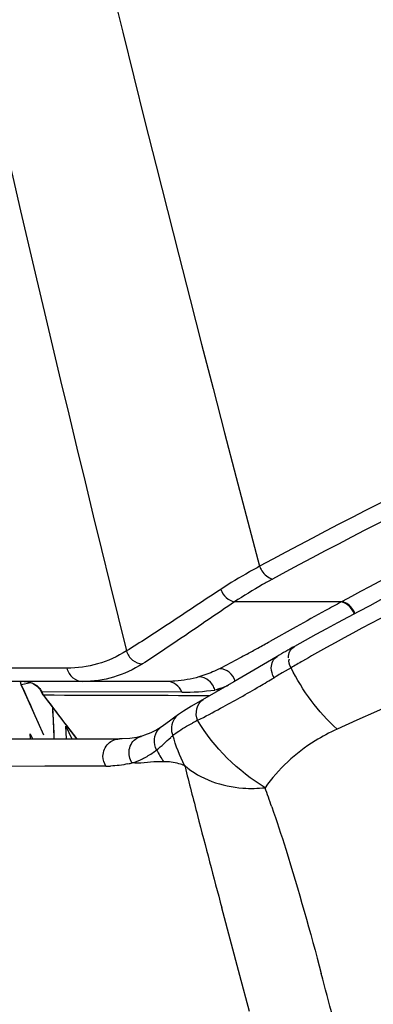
# Model space of a CAD drawing. Header units: millimetres. Extents: x 0 to 420, y 0 to 297.
# Tile 89 of 139: x 285.04 to 286.26, y 167.9 to 171.32. Entities that reach past the tile are written whole.
import ezdxf

# ---------------------------------------------------------------- set-up
doc = ezdxf.new("R2010")
doc.units = ezdxf.units.MM
doc.header["$LTSCALE"] = 23.1
doc.header["$PDMODE"] = 3
doc.header["$PDSIZE"] = 0.3125
doc.layers.get('0').update_dxf_attribs({"linetype": 'CONTINUOUS'})
doc.layers.get('Defpoints').update_dxf_attribs({"linetype": 'CONTINUOUS'})
for name, color, linetype in [('06___PRT_ALL_SURFS', 7, 'CONTINUOUS'), ('DIM_PILOTEES', 7, 'CONTINUOUS'), ('LAY0001', 7, 'CONTINUOUS')]:
    doc.layers.add(name, color=color, linetype=linetype)
doc.styles.get("Standard").update_dxf_attribs({"font": 'txt', "width": 0.7})
doc.dimstyles.new('DIMSTYLE_8', dxfattribs={"dimtxt": 2.5, "dimasz": 3.5, "dimexe": 2, "dimexo": 0, "dimgap": 2.5, "dimtad": 1, "dimdsep": 46, "dimtxsty": 'Standard', "dimblk": '_FILLED', "dimblk1": '_FILLED', "dimblk2": '_FILLED', "dimcen": 0.09, "dimazin": 2, "dimtp": 0.5, "dimtm": 0.5, "dimtfac": 1, "dimtofl": 0, "dimtmove": 0, "dimatfit": 3, "dimldrblk": '_FILLED', "dimfxl": 0, "dimtolj": 1, "dimarcsym": 0})

# ---------------------------------------------------------------- blocks, each defined once
blk = doc.blocks.new('_FILLED')
at = {"color": 0, "linetype": 'ByBlock'}
blk.add_solid([(0, 0), (-1, 0.14286), (-1, -0.14286)], dxfattribs=at)
blk = doc.blocks.new('*D15')
at = {"layer": 'Defpoints', "color": 0, "linetype": 'Continuous'}
for p in [(251.4334, 253.1331), (302.5299, 202.0365), (251.4334, 150.94), (353.6265, 150.94)]:
    blk.add_point(p, dxfattribs=at)
at = {"layer": 'DIM_PILOTEES', "color": 0, "linetype": 'Continuous', "lineweight": -2}
for p, q in [((251.4334, 150.94), (252.8476, 152.3542)), ((353.6265, 150.94), (352.2123, 152.3542))]:
    blk.add_line(p, q, dxfattribs=at)
blk.add_arc((302.5299, 202.0365), 72.2614, 317.775406, 222.224594, dxfattribs=at)
at = {"layer": 'DIM_PILOTEES', "color": 0, "linetype": 'Continuous', "lineweight": -2, "xscale": 3.5, "yscale": 3.5, "zscale": 3.5}
for p, rotation in [((251.4334, 150.94), 313.6122967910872), ((353.6265, 150.94), 226.3877032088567)]:
    blk.add_blockref('_FILLED', p, dxfattribs=dict(at, rotation=rotation))
at = {"layer": 'DIM_PILOTEES', "color": 0, "linetype": 'Continuous', "insert": (305.9941, 280.0544), "char_height": 2.5, "width": 14.285714, "attachment_point": 2, "rotation": 357.4576, "line_spacing_factor": 0.9}
blk.add_mtext('\\A1;{\\ftxt;\\W0.0001;\\H0.0001;\\~}{\\ftxt;\\W3.1428571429;\\H2.5; }{\\ftxt;\\W0.0001;\\H0.0001;\\~}{\\ftxt;\\W0.0001;\\H0.0001;\\~}{\\ftxt;\\W0.6666666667;\\H2.5; }{\\ftxt;\\W0.0001;\\H0.0001;\\~}', dxfattribs=at)

msp = doc.modelspace()

# ---------------------------------------------------------------- linework, layer by layer
at = {"color": 7, "linetype": 'Continuous'}
for p, q in [((285.9898, 169.1405), (285.99, 169.1406)), ((285.9298, 169.1059), (285.8493, 169.0579)), ((285.1993, 169.0648), (284.7591, 169.065)), ((285.9783, 169.0663), (285.9472, 169.0483)), ((285.2548, 169.0187), (284.8092, 169.0187)), ((285.0406, 169.0075), (285.0385, 169.016)), ((285.0737, 169.0145), (285.0406, 169.0075)), ((285.0494, 168.9875), (285.0406, 169.0075)), ((285.0795, 168.9196), (285.0494, 168.9875)), ((285.1122, 168.9825), (285.1103, 168.9816)), ((285.599, 168.9813), (285.1122, 168.9825)), ((285.1187, 168.9706), (285.1174, 168.9696)), ((285.1174, 168.9696), (285.2321, 168.8187)), ((285.6722, 168.9558), (285.6724, 168.9559)), ((285.099, 168.8756), (285.0795, 168.9196)), ((285.1489, 168.9282), (285.1532, 168.8388)), ((285.1489, 168.9282), (285.1532, 168.8388)), ((285.5843, 168.9019), (285.5792, 168.8982)), ((285.5843, 168.9019), (285.5837, 168.9015)), ((285.1187, 168.8316), (285.099, 168.8756)), ((285.1958, 168.8634), (285.2162, 168.8187)), ((285.1978, 168.8191), (285.1958, 168.8634)), ((285.1978, 168.8191), (285.1958, 168.8634)), ((285.5352, 168.8659), (285.527, 168.8602)), ((284.9367, 168.8187), (285.3817, 168.8187)), ((285.0714, 168.8369), (285.0794, 168.8187)), ((285.0725, 168.8187), (285.0714, 168.8369)), ((285.1532, 168.8388), (285.1542, 168.8187)), ((285.3918, 168.8189), (285.3817, 168.8187)), ((285.4571, 168.828), (285.4418, 168.8243)), ((285.4692, 168.8316), (285.457, 168.8279)), ((285.457, 168.8279), (285.4571, 168.828)), ((285.491, 168.8401), (285.4692, 168.8316)), ((285.1223, 168.7237), (284.9783, 168.7235)), ((285.1938, 168.7237), (285.1223, 168.7237)), ((285.335, 168.7242), (285.1938, 168.7237)), ((285.6092, 168.7229), (285.6084, 168.7261)), ((285.6096, 168.7226), (285.6088, 168.7257)), ((285.7998, 167.9962), (285.7373, 168.2315)), ((285.8333, 167.8709), (285.7998, 167.9962))]:
    msp.add_line(p, q, dxfattribs=at)
for points in [[(285.8493, 169.0579), (285.7797, 169.0174), (285.7166, 168.9811), (285.6629, 168.9505)], [(285.05, 169.0187), (285.0565, 169.0184), (285.063, 169.0175), (285.0694, 169.016), (285.0755, 169.0139), (285.0813, 169.0113), (285.0867, 169.0083), (285.0918, 169.0047), (285.0965, 169.0007), (285.1007, 168.9964), (285.1045, 168.9917), (285.1077, 168.9868), (285.1103, 168.9816)], [(285.6629, 168.9505), (285.6317, 168.9324), (285.6039, 168.9153), (285.5837, 168.9015)], [(285.5792, 168.8982), (285.5561, 168.8811), (285.5352, 168.8659)], [(285.527, 168.8602), (285.5122, 168.851), (285.491, 168.8401)], [(285.4418, 168.8243), (285.4175, 168.8206), (285.3918, 168.8189)]]:
    msp.add_lwpolyline(points, dxfattribs=at)
for centre, radius, start, end in [((286.9955, 167.33), 2.0711, 119.0513, 120.9729), ((290.567, 161.1513), 9.149, 119.21529, 119.81161), ((290.9609, 160.4624), 9.9425, 119.80762, 120.07507), ((283.0245, 173.8473), 5.6186, 300.4198, 301.0101), ((286.5989, 167.9149), 1.3074, 120.9379, 121.3274), ((286.6545, 167.8192), 1.4181, 119.9187, 120.8757), ((283.7131, 172.6716), 4.2561, 298.338, 300.4396), ((285.1652, 169.0063), 0.0602, 204.2483, 217.5438), ((285.1686, 169.0057), 0.061, 202.3916, 213.0046), ((285.1678, 169.0052), 0.06, 213.0345, 215.1802), ((284.6326, -77.9184), 246.8895, 89.753439, 89.887186), ((271.959, 158.8472), 16.6031, 37.17125, 37.56994), ((284.0601, 172.0276), 3.5246, 296.8743, 298.3432), ((271.7622, 158.6979), 16.8502, 36.9159, 37.17159), ((285.5599, 168.8118), 0.0585, 124.2006, 136.5677), ((286.1405, 167.9422), 1.06, 117.363, 118.4701), ((287.6616, 166.5311), 3.1104, 132.3134, 132.5082), ((285.6254, 168.8577), 0.0635, 191.3117, 204.7201), ((285.3466, 168.9862), 0.263, 287.4888, 295.9369), ((285.3471, 168.9848), 0.2614, 295.9729, 297.6772), ((285.3434, 168.9912), 0.2689, 297.7391, 306.5814), ((285.3315, 169.0078), 0.2892, 306.5264, 308.2122), ((286.0458, 169.0662), 0.6063, 208.0839, 210.3491), ((286.0426, 169.0644), 0.6026, 210.3494, 212.6251), ((285.3354, 169.0906), 0.3664, 269.9261, 272.4008), ((285.332, 169.0899), 0.3664, 282.5223, 284.8662), ((306.3328, 173.9303), 21.3675, 194.10637, 194.57692), ((280.7977, 166.8283), 5.4062, 18.9396, 19.6817), ((349.0883, 185.0365), 65.542, 194.566418, 194.856569), ((219.1716, 150.2229), 69.2337, 14.751451, 14.880876)]:
    msp.add_arc(centre, radius, start, end, dxfattribs=at)
for points, knots in [([(289.1893, 170.0748), (288.9153, 169.9759), (287.8873, 169.5965), (286.8706, 169.1849), (286.138, 168.8527)], [0, 0, 0, 0, 0.265872, 1, 1, 1, 1]), ([(287.6425, 169.9452), (287.496, 169.8822), (286.9358, 169.6339), (286.3867, 169.3601), (285.9901, 169.1405)], [0, 0, 0, 0, 0.260234, 1, 1, 1, 1]), ([(286.7684, 169.4835), (286.7114, 169.4548), (286.4882, 169.341), (286.2646, 169.2276), (286.1015, 169.1364)], [0, 0, 0, 0, 0.254549, 1, 1, 1, 1]), ([(285.05, 169.0187), (285.0624, 169.0187), (285.0878, 169.0127), (285.1068, 168.9937), (285.1122, 168.9825)], [0, 0, 0, 0, 0.497758, 1, 1, 1, 1]), ([(285.5677, 168.8312), (285.5723, 168.835), (285.5937, 168.8509), (285.617, 168.8642), (285.6352, 168.8741)], [0, 0, 0, 0, 0.222923, 1, 1, 1, 1]), ([(286.138, 168.8526), (286.1117, 168.8408), (286.016, 168.7903), (285.9335, 168.7142), (285.8882, 168.649)], [0, 0, 0, 0, 0.266314, 1, 1, 1, 1]), ([(285.3246, 168.7587), (285.3246, 168.7749), (285.3372, 168.8064), (285.368, 168.8187), (285.3817, 168.8187)], [0, 0, 0, 0, 0.541752, 1, 1, 1, 1]), ([(285.4261, 168.7357), (285.417, 168.7489), (285.409, 168.7834), (285.4289, 168.8131), (285.4421, 168.8214)], [0, 0, 0, 0, 0.505906, 1, 1, 1, 1]), ([(285.4421, 168.8214), (285.4444, 168.8228), (285.4492, 168.8254), (285.4544, 168.8272), (285.457, 168.8279)], [0, 0, 0, 0, 0.500278, 1, 1, 1, 1]), ([(285.4453, 168.7348), (285.4421, 168.7348), (285.4355, 168.735), (285.4289, 168.7353), (285.4256, 168.7354)], [0, 0, 0, 0, 0.496244, 1, 1, 1, 1]), ([(285.6084, 168.7261), (285.6019, 168.7285), (285.5782, 168.7362), (285.5531, 168.7403), (285.5351, 168.7394)], [0, 0, 0, 0, 0.278307, 1, 1, 1, 1]), ([(285.6085, 168.7261), (285.6631, 168.6787), (285.7647, 168.6442), (285.8625, 168.6468), (285.8881, 168.6491)], [0, 0, 0, 0, 0.737317, 1, 1, 1, 1]), ([(285.9113, 168.583), (285.9281, 168.534), (285.991, 168.3422), (286.0448, 168.1477), (286.0834, 168.0028)], [0, 0, 0, 0, 0.256889, 1, 1, 1, 1])]:
    msp.add_open_spline(points, degree=3, knots=knots, dxfattribs=at)
for points in [[(285.9692, 169.1007), (285.9692, 169.1156), (285.9767, 169.1333), (285.9898, 169.1405)], [(285.9097, 169.0663), (285.9097, 169.081), (285.917, 169.0982), (285.9296, 169.1058)], [(285.9783, 169.0663), (285.9732, 169.0757), (285.9671, 169.0885), (285.9724, 169.0978)], [(285.9191, 169.0317), (285.9132, 169.0421), (285.9097, 169.0543), (285.9097, 169.0663)], [(286.138, 168.8527), (286.0724, 168.9128), (286.0181, 168.9868), (285.9783, 169.0663)], [(285.6533, 168.8837), (285.6432, 168.9064), (285.6507, 168.9434), (285.6723, 168.9558)], [(285.5839, 168.9012), (285.5677, 168.8896), (285.5593, 168.8648), (285.5632, 168.8453)], [(285.5109, 168.7808), (285.4986, 168.8012), (285.501, 168.8347), (285.5174, 168.852)], [(285.8881, 168.6491), (285.7937, 168.7067), (285.7103, 168.7888), (285.6533, 168.8837)], [(285.5109, 168.7808), (285.528, 168.7942), (285.5439, 168.8093), (285.5599, 168.824)], [(285.6084, 168.7261), (285.5913, 168.7595), (285.5776, 168.7949), (285.5678, 168.8312)], [(285.335, 168.7242), (285.3283, 168.7342), (285.3246, 168.7467), (285.3246, 168.7587)], [(285.4115, 168.7322), (285.3916, 168.7278), (285.3712, 168.7254), (285.3508, 168.7245)], [(285.5351, 168.7395), (285.5052, 168.7413), (285.4753, 168.7347), (285.4453, 168.7348)]]:
    msp.add_open_spline(points, degree=3, dxfattribs=at)
at = {"layer": '06___PRT_ALL_SURFS', "color": 7, "linetype": 'Continuous'}
for p, q in [((286.154, 169.2954), (285.7817, 169.2954)), ((286.1563, 169.2967), (286.154, 169.2954)), ((285.9956, 169.2086), (285.9044, 169.1578)), ((285.5462, 169.0187), (285.2548, 169.0187)), ((285.7302, 168.9889), (285.7134, 168.9891)), ((285.7301, 168.9889), (285.7134, 168.9891))]:
    msp.add_line(p, q, dxfattribs=at)
for centre, radius, start, end in [((395.8905, 198.6029), 113.8262, 184.56904, 194.85589), ((290.5278, 161.1446), 9.2502, 118.21824, 118.61028), ((292.4307, 157.6583), 13.222, 118.61541, 119.12398), ((281.1877, 177.5651), 9.64, 298.75617, 299.01408), ((275.6099, 187.6132), 21.1324, 299.02568, 299.15309), ((285.6013, 169.7996), 0.8183, 269.834, 277.8707), ((285.5978, 169.3782), 0.4059, 286.5349, 293.7037)]:
    msp.add_arc(centre, radius, start, end, dxfattribs=at)
for points, knots in [([(282.2073, 189.5207), (282.3281, 187.8025), (282.9551, 180.944), (284.1642, 174.1371), (285.4063, 169.1248)], [0, 0, 0, 0, 0.250129, 1, 1, 1, 1]), ([(289.0425, 170.8168), (288.4759, 170.6119), (287.3995, 170.1862), (286.3563, 169.6831), (285.8691, 169.4192)], [0, 0, 0, 0, 0.52093, 1, 1, 1, 1]), ([(289.0804, 170.7698), (288.515, 170.5652), (287.441, 170.1404), (286.4002, 169.6383), (285.9141, 169.3748)], [0, 0, 0, 0, 0.520927, 1, 1, 1, 1]), ([(287.552, 169.9818), (287.4298, 169.9274), (286.9582, 169.7124), (286.4943, 169.4802), (286.1563, 169.2967)], [0, 0, 0, 0, 0.258108, 1, 1, 1, 1]), ([(285.8691, 169.4192), (285.8571, 169.4127), (285.8112, 169.3875), (285.7663, 169.3603), (285.7338, 169.3389)], [0, 0, 0, 0, 0.258934, 1, 1, 1, 1]), ([(285.8691, 169.4192), (285.8711, 169.4138), (285.8805, 169.3945), (285.8988, 169.3788), (285.9141, 169.3748)], [0, 0, 0, 0, 0.265742, 1, 1, 1, 1]), ([(285.9141, 169.3748), (285.9024, 169.3685), (285.8574, 169.3435), (285.8135, 169.3166), (285.7817, 169.2954)], [0, 0, 0, 0, 0.258868, 1, 1, 1, 1]), ([(285.7338, 169.3389), (285.6716, 169.2979), (285.5631, 169.2255), (285.4541, 169.1539), (285.4063, 169.1248)], [0, 0, 0, 0, 0.571403, 1, 1, 1, 1]), ([(285.7338, 169.3389), (285.7378, 169.3282), (285.7507, 169.309), (285.7712, 169.2977), (285.7817, 169.2954)], [0, 0, 0, 0, 0.514227, 1, 1, 1, 1]), ([(285.7817, 169.2954), (285.7208, 169.2542), (285.6148, 169.1813), (285.5082, 169.1091), (285.4616, 169.0797)], [0, 0, 0, 0, 0.571686, 1, 1, 1, 1]), ([(286.1983, 169.2533), (286.1962, 169.2584), (286.1866, 169.2768), (286.1688, 169.2916), (286.154, 169.2954)], [0, 0, 0, 0, 0.265961, 1, 1, 1, 1]), ([(286.2005, 169.2545), (286.1985, 169.2596), (286.1889, 169.278), (286.1711, 169.2929), (286.1563, 169.2967)], [0, 0, 0, 0, 0.266043, 1, 1, 1, 1]), ([(285.4063, 169.1248), (285.3751, 169.1054), (285.3082, 169.0748), (285.2352, 169.0648), (285.1993, 169.0648)], [0, 0, 0, 0, 0.506061, 1, 1, 1, 1]), ([(285.4063, 169.1248), (285.4098, 169.1127), (285.4243, 169.0902), (285.4493, 169.0804), (285.4616, 169.0797)], [0, 0, 0, 0, 0.5052, 1, 1, 1, 1]), ([(285.8254, 169.114), (285.8166, 169.1092), (285.785, 169.092), (285.7532, 169.075), (285.7299, 169.0632)], [0, 0, 0, 0, 0.276135, 1, 1, 1, 1]), ([(285.1993, 169.0648), (285.2022, 169.0522), (285.2161, 169.0283), (285.2423, 169.0187), (285.2548, 169.0187)], [0, 0, 0, 0, 0.507707, 1, 1, 1, 1]), ([(285.4616, 169.0797), (285.4305, 169.0601), (285.3637, 169.029), (285.2906, 169.0187), (285.2548, 169.0187)], [0, 0, 0, 0, 0.506661, 1, 1, 1, 1]), ([(285.7299, 169.0632), (285.7241, 169.0603), (285.7008, 169.0491), (285.6766, 169.0401), (285.6581, 169.0347)], [0, 0, 0, 0, 0.253349, 1, 1, 1, 1]), ([(285.7845, 169.0201), (285.7808, 169.0319), (285.7663, 169.0533), (285.7419, 169.0627), (285.7299, 169.0632)], [0, 0, 0, 0, 0.506005, 1, 1, 1, 1]), ([(285.6581, 169.0347), (285.631, 169.0269), (285.5935, 169.02), (285.5557, 169.0187), (285.5462, 169.0187)], [0, 0, 0, 0, 0.746752, 1, 1, 1, 1]), ([(285.7134, 168.9891), (285.7102, 169.0014), (285.696, 169.0245), (285.6705, 169.0344), (285.6581, 169.0347)], [0, 0, 0, 0, 0.507097, 1, 1, 1, 1]), ([(285.599, 168.9813), (285.5948, 168.992), (285.5804, 169.0113), (285.5573, 169.0187), (285.5462, 169.0187)], [0, 0, 0, 0, 0.506718, 1, 1, 1, 1])]:
    msp.add_open_spline(points, degree=3, knots=knots, dxfattribs=at)
at = {"layer": 'LAY0001', "color": 7, "linetype": 'Continuous'}
for p, q in [((285.0406, 169.0075), (285.0378, 169.0187)), ((285.1187, 168.8316), (285.099, 168.8756)), ((285.1958, 168.8634), (285.2162, 168.8187)), ((285.1978, 168.8191), (285.1958, 168.8634)), ((285.1978, 168.8191), (285.1958, 168.8634)), ((285.0714, 168.8369), (285.0794, 168.8187)), ((285.0725, 168.8187), (285.0714, 168.8369))]:
    msp.add_line(p, q, dxfattribs=at)
for centre, radius, start, end in [((332.5114, 189.9773), 51.8962, 203.83299, 203.99223), ((310.9285, 170.1244), 25.8073, 182.65661, 182.89993)]:
    msp.add_arc(centre, radius, start, end, dxfattribs=at)

# ---------------------------------------------------------------- dimensions: what is measured, and where the dimension line sits
at = {"layer": 'DIM_PILOTEES', "color": 2, "linetype": 'Continuous'}
dim = msp.add_angular_dim_3p(base=(251.4334, 253.1331), center=(302.5299, 202.0365), p1=(353.6265, 150.94), p2=(251.4334, 150.94), text='{\\ftxt;\\W0.0001;\\H0.0001;\\~}{\\ftxt;\\W3.1428571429;\\H2.5; }{\\ftxt;\\W0.0001;\\H0.0001;\\~}{\\ftxt;\\W0.0001;\\H0.0001;\\~}{\\ftxt;\\W0.6666666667;\\H2.5; }{\\ftxt;\\W0.0001;\\H0.0001;\\~}', dimstyle='DIMSTYLE_8', dxfattribs=at)
dim.commit()
dim.dimension.update_dxf_attribs({"geometry": '*D15', "text_midpoint": (305.7353, 274.2269), "dimtype": 165})

doc.saveas('drawing.dxf')
